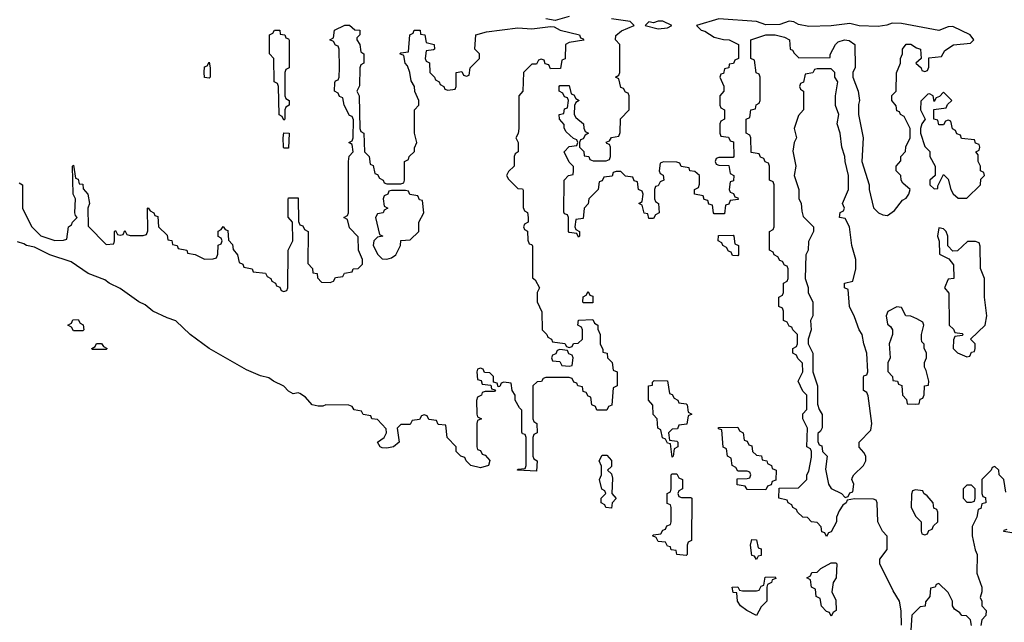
# Model space of a CAD drawing. Header units: inches. Extents: x 2777885 to 2884230, y 684484 to 829189.
# Tile 82 of 239: x 2851220 to 2855430, y 761960 to 764535. Entities that reach past the tile are written whole.
import ezdxf

# ---------------------------------------------------------------- set-up
doc = ezdxf.new("R2010")
doc.units = ezdxf.units.IN
doc.header["$MEASUREMENT"] = 0
doc.layers.add('C8756', color=7, linetype='Continuous')

msp = doc.modelspace()

# ---------------------------------------------------------------- linework, layer by layer
at = {"layer": 'C8756', "color": 6}
for points in [[(2853570, 764549.6), (2853510, 764531.8), (2853470, 764539.3)], [(2854990, 761948), (2854988.9, 762008.9), (2854982, 762050), (2854954.6, 762094.6), (2854898, 762210), (2854898, 762230), (2854929, 762271), (2854928.7, 762328.7), (2854909.1, 762349.1), (2854888.9, 762388.9), (2854886, 762470), (2854882, 762482), (2854870, 762486), (2854790, 762488), (2854758, 762482), (2854754, 762470), (2854739.6, 762460.4), (2854723.6, 762436.4), (2854712, 762410), (2854712, 762390), (2854690, 762346), (2854678, 762342), (2854670, 762326), (2854662, 762342), (2854650, 762346), (2854647.3, 762367.3), (2854630, 762386), (2854606, 762390), (2854588, 762408), (2854569.1, 762409.1), (2854546, 762430), (2854542, 762442), (2854526, 762450), (2854522, 762462), (2854506, 762470), (2854502, 762482), (2854466, 762490), (2854467.3, 762532.7), (2854550, 762534), (2854586, 762570), (2854586, 762590), (2854594.6, 762605.4), (2854606, 762666), (2854606, 762690), (2854602, 762702), (2854586, 762710), (2854588, 762790), (2854568, 762830), (2854568.4, 762851.6), (2854586, 762870), (2854586, 762930), (2854568.4, 762948.4), (2854548, 762990), (2854568, 763030), (2854567.3, 763067.3), (2854547.3, 763087.3), (2854542, 763102), (2854526, 763110), (2854526, 763130), (2854542, 763138), (2854546, 763150), (2854546, 763190), (2854526, 763210), (2854522, 763222), (2854510, 763226), (2854502, 763242), (2854486, 763250), (2854486, 763290), (2854482, 763302), (2854466, 763310), (2854466, 763350), (2854482, 763358), (2854486, 763370), (2854486, 763410), (2854502, 763418), (2854506, 763430), (2854506, 763470), (2854502, 763482), (2854490, 763486), (2854482, 763502), (2854470, 763506), (2854462, 763522), (2854446, 763530), (2854442, 763542), (2854426, 763550), (2854426, 763630), (2854442, 763638), (2854446, 763650), (2854446, 763830), (2854442, 763842), (2854426, 763850), (2854426, 763910), (2854422, 763922), (2854407.3, 763927.3), (2854402, 763942), (2854387.3, 763947.3), (2854382, 763962), (2854347.3, 763967.3), (2854346, 764030), (2854342, 764042), (2854326, 764050), (2854326, 764110), (2854342, 764118), (2854346, 764150), (2854366, 764154), (2854368.4, 764171.6), (2854382, 764178), (2854386, 764190), (2854386, 764290), (2854382, 764302), (2854368.4, 764308.4), (2854362, 764362), (2854346, 764370), (2854346, 764450), (2854410.9, 764470.9), (2854450.9, 764470.9), (2854490, 764461), (2854512, 764450), (2854514, 764410), (2854524.7, 764404.7), (2854531.6, 764391.6), (2854552, 764372), (2854686, 764374), (2854686, 764386), (2854708, 764430), (2854719, 764441), (2854746, 764450), (2854766.4, 764446.4), (2854791.3, 764430), (2854791.6, 764331.6), (2854782, 764310), (2854782, 764290), (2854804.7, 764230), (2854811.3, 764190), (2854806.8, 764173.2), (2854806, 764130), (2854826, 764030), (2854821, 763930), (2854852, 763830), (2854852, 763810), (2854871.1, 763731.1), (2854892, 763710), (2854910, 763701), (2854930, 763698), (2854960.4, 763719.6), (2854995.3, 763764.7), (2855010, 763772), (2855022, 763790), (2855028, 763810), (2854996.4, 763836.4), (2854988.9, 763848.9), (2854988, 763870), (2854968, 763890), (2854968, 763910), (2854987.3, 763932.7), (2854988, 763950), (2855007.3, 763972.7), (2855008.4, 763991.6), (2855028, 764030), (2855028, 764070), (2855002, 764122), (2854986, 764130), (2854982, 764142), (2854970, 764146), (2854967.3, 764167.3), (2854948.7, 764190), (2854949.2, 764210.8), (2854968, 764230), (2854968.4, 764308.4), (2854986, 764350), (2854986, 764370), (2854995.3, 764390), (2854995.3, 764410), (2855010, 764431.3), (2855030, 764430.8), (2855054.8, 764414.8), (2855072, 764410), (2855074, 764370), (2855052, 764350), (2855074, 764330), (2855078, 764318), (2855090, 764314), (2855102, 764318), (2855107.3, 764332.7), (2855107.3, 764372.7), (2855162, 764378), (2855176.4, 764403.6), (2855212.7, 764427.3), (2855285.2, 764434.8), (2855299, 764450), (2855284, 764470), (2855210, 764506), (2855190, 764505.2), (2855150, 764489.5), (2854990, 764519.3), (2854950, 764520.9), (2854927.9, 764512.1), (2854890, 764506.6), (2854810, 764509.4), (2854770, 764519.5), (2854690, 764509.4), (2854593.7, 764506.3), (2854550, 764514.5), (2854530, 764526), (2854510, 764529.2), (2854470, 764514.5), (2854410, 764513.3), (2854370, 764527.6), (2854210, 764538.7), (2854114, 764510), (2854134, 764490), (2854150, 764486), (2854190, 764461), (2854230, 764450.7), (2854254, 764450), (2854294, 764430), (2854294, 764370), (2854278, 764362), (2854271.6, 764348.4), (2854254, 764346), (2854252, 764330), (2854234, 764326), (2854230, 764306), (2854218, 764302), (2854214, 764290), (2854231.1, 764251.1), (2854231.3, 764230), (2854214, 764210), (2854214, 764170), (2854218, 764158), (2854234, 764150), (2854234, 764110), (2854218, 764102), (2854214, 764090), (2854214, 764050), (2854218, 764038), (2854250, 764034), (2854258, 764018), (2854272.7, 764012.7), (2854274, 763950), (2854270, 763946), (2854210, 763946), (2854198, 763942), (2854194, 763930), (2854198, 763918), (2854210, 763914), (2854252.7, 763912.7), (2854258, 763878), (2854274, 763870), (2854272.7, 763847.3), (2854258, 763842), (2854254, 763810), (2854258, 763798), (2854272.7, 763792.7), (2854278, 763778), (2854290, 763774), (2854292.7, 763767.3), (2854258, 763762), (2854252.7, 763747.3), (2854238, 763742), (2854234, 763706), (2854190, 763706), (2854186, 763710), (2854182, 763742), (2854167.3, 763747.3), (2854162, 763762), (2854147.3, 763767.3), (2854142, 763782), (2854106, 763790), (2854106, 763810), (2854122, 763818), (2854127.3, 763832.7), (2854126, 763870), (2854107.3, 763887.3), (2854086, 763890), (2854082, 763902), (2854048.4, 763908.4), (2854042, 763922), (2854030, 763926), (2853972.7, 763927.3), (2853958, 763922), (2853954, 763890), (2853958, 763878), (2853971.6, 763871.6), (2853974, 763850), (2853958, 763842), (2853950, 763826), (2853938, 763822), (2853934, 763810), (2853934, 763770), (2853938, 763758), (2853952, 763750), (2853954, 763710), (2853938, 763702), (2853930, 763686), (2853910, 763686), (2853906, 763706), (2853890, 763708), (2853882, 763742), (2853868, 763750), (2853882, 763758), (2853886, 763790), (2853882, 763802), (2853866, 763810), (2853862, 763842), (2853847.3, 763847.3), (2853842, 763862), (2853810, 763866), (2853790, 763886), (2853770, 763886), (2853758, 763882), (2853752.7, 763867.3), (2853718, 763862), (2853710, 763846), (2853698, 763842), (2853694, 763810), (2853654, 763770), (2853651.3, 763748.7), (2853634, 763730), (2853630, 763686), (2853598, 763682), (2853594, 763650), (2853598, 763638), (2853614, 763630), (2853614, 763610), (2853610, 763606), (2853602, 763622), (2853570, 763626), (2853566, 763630), (2853566, 763690), (2853562, 763702), (2853550, 763706), (2853547.3, 763712.7), (2853548, 763850), (2853566, 763870), (2853586, 763874), (2853588, 763890), (2853587.3, 763907.3), (2853570, 763926), (2853548, 763970), (2853570, 763994), (2853602, 763998), (2853606, 764010), (2853602, 764022), (2853587.3, 764027.3), (2853556.4, 764056.4), (2853548, 764072), (2853548, 764088), (2853528, 764110), (2853526, 764130), (2853546, 764134), (2853550, 764154), (2853562, 764158), (2853566, 764190), (2853562, 764202), (2853550, 764206), (2853542, 764222), (2853526, 764230), (2853526, 764250), (2853530, 764254), (2853570, 764254), (2853578, 764218), (2853590, 764214), (2853598, 764198), (2853612, 764190), (2853598, 764182), (2853592, 764168), (2853591.3, 764130), (2853598, 764118), (2853630.6, 764090.6), (2853631.6, 764071.6), (2853638, 764058), (2853652, 764050), (2853638, 764042), (2853630, 764026), (2853618, 764022), (2853614, 764010), (2853614, 763990), (2853631.6, 763971.6), (2853634, 763954), (2853654, 763950), (2853658, 763938), (2853672.7, 763932.7), (2853727.3, 763932.7), (2853742, 763938), (2853746, 763950), (2853746, 763990), (2853742, 764002), (2853730, 764006), (2853728, 764012), (2853742, 764018), (2853750, 764032), (2853782, 764038), (2853787.3, 764052.7), (2853788.9, 764111.1), (2853826, 764150), (2853826, 764210), (2853822, 764222), (2853810, 764226), (2853802, 764242), (2853790, 764246), (2853782, 764282), (2853768, 764290), (2853782, 764298), (2853786, 764310), (2853786, 764430), (2853768, 764450), (2853768.4, 764468.4), (2853792.9, 764487.1), (2853848, 764510), (2853830, 764528), (2853750, 764538.7)], [(2851218, 763838), (2851232, 763830), (2851232, 763730), (2851271.1, 763651.1), (2851310, 763612), (2851370, 763592), (2851407.3, 763592.7), (2851422, 763598), (2851428, 763650), (2851442, 763658), (2851446, 763670), (2851466, 763690), (2851458, 763698), (2851455.3, 763710), (2851458, 763770), (2851448, 763790), (2851446, 763910), (2851450, 763914), (2851458, 763858), (2851470, 763854), (2851474, 763834), (2851490, 763832), (2851492, 763812), (2851511.3, 763790), (2851518, 763750), (2851512, 763730), (2851512.7, 763652.7), (2851590, 763574), (2851622, 763578), (2851626, 763590), (2851626, 763630), (2851630, 763634), (2851638, 763618), (2851650, 763614), (2851662, 763618), (2851670, 763634), (2851678, 763618), (2851692.7, 763612.7), (2851747.3, 763612.7), (2851762, 763618), (2851767.3, 763632.7), (2851766, 763730), (2851770, 763732), (2851778, 763718), (2851794, 763710), (2851798, 763698), (2851810, 763694), (2851814, 763650), (2851850, 763614), (2851854, 763594), (2851871.1, 763591.1), (2851874, 763574), (2851894, 763570), (2851898, 763558), (2851934, 763550), (2851938, 763538), (2851970, 763532), (2852010, 763512), (2852047.3, 763512.7), (2852062, 763518), (2852067.3, 763532.7), (2852068.4, 763571.6), (2852082, 763578), (2852086, 763590), (2852082, 763602), (2852068.4, 763608.4), (2852068.4, 763631.6), (2852082, 763638), (2852090, 763652), (2852098, 763638), (2852110, 763634), (2852112.7, 763592.7), (2852130, 763574), (2852132.7, 763552.7), (2852152, 763530), (2852158, 763498), (2852174, 763490), (2852178, 763478), (2852214, 763470), (2852218, 763458), (2852271.6, 763451.6), (2852278, 763438), (2852294, 763430), (2852298, 763418), (2852314, 763410), (2852318, 763398), (2852332.7, 763392.7), (2852338, 763378), (2852350, 763374), (2852362, 763378), (2852366, 763390), (2852368, 763550), (2852388, 763590), (2852386, 763670), (2852368.4, 763691.6), (2852368.4, 763768.4), (2852370, 763774), (2852410, 763774), (2852412.7, 763672.7), (2852418, 763658), (2852430, 763654), (2852438, 763638), (2852454, 763630), (2852452.7, 763492.7), (2852471.6, 763471.6), (2852474, 763454), (2852492, 763450), (2852492.7, 763432.7), (2852510, 763414), (2852547.3, 763412.7), (2852562, 763418), (2852570, 763434), (2852602, 763438), (2852608.4, 763451.6), (2852642, 763458), (2852646, 763470), (2852667.3, 763472.7), (2852686, 763490), (2852686, 763510), (2852668, 763550), (2852667.3, 763607.3), (2852630, 763646), (2852622, 763682), (2852606, 763690), (2852622, 763698), (2852626, 763710), (2852626, 763930), (2852628.4, 763951.6), (2852646, 763970), (2852642, 764002), (2852628, 764010), (2852642, 764018), (2852646, 764030), (2852647.3, 764107.3), (2852642, 764122), (2852630, 764126), (2852608, 764170), (2852602, 764202), (2852587.3, 764207.3), (2852582, 764222), (2852566, 764230), (2852567.3, 764267.3), (2852570, 764274), (2852582, 764278), (2852586, 764290), (2852588, 764330), (2852586, 764410), (2852582, 764422), (2852570, 764426), (2852562, 764442), (2852546, 764450), (2852562, 764458), (2852566, 764490), (2852610, 764512), (2852630, 764512), (2852652.7, 764492.7), (2852674, 764490), (2852674, 764470), (2852662, 764458), (2852662, 764450), (2852674, 764430), (2852678, 764398), (2852692, 764390), (2852692, 764350), (2852678, 764342), (2852674, 764330), (2852672.7, 764252.7), (2852662, 764230), (2852671.3, 764210), (2852674, 764070), (2852678, 764058), (2852692, 764050), (2852694, 763970), (2852714, 763950), (2852718, 763918), (2852731.6, 763911.6), (2852738, 763878), (2852750, 763874), (2852758, 763858), (2852774, 763850), (2852778, 763838), (2852790, 763834), (2852850, 763834), (2852862, 763838), (2852866, 763850), (2852866, 763930), (2852882, 763938), (2852886, 763950), (2852908, 763972), (2852908, 763988), (2852918, 764010), (2852908.7, 764050), (2852908, 764150), (2852926, 764170), (2852926, 764190), (2852908.9, 764228.9), (2852908, 764250), (2852893.6, 764273.6), (2852888.7, 764310), (2852878, 764338), (2852868, 764350), (2852862, 764382), (2852846, 764390), (2852850, 764394), (2852882, 764398), (2852888, 764470), (2852902, 764478), (2852906, 764490), (2852932, 764490), (2852934, 764474), (2852952, 764470), (2852958, 764438), (2852992, 764430), (2852994, 764410), (2852990, 764406), (2852958, 764402), (2852954, 764370), (2852958, 764358), (2852971.6, 764351.6), (2852974, 764310), (2852994, 764290), (2852998, 764278), (2853014, 764270), (2853018, 764258), (2853034, 764250), (2853038, 764238), (2853050, 764234), (2853082, 764238), (2853086, 764250), (2853086, 764310), (2853110, 764314), (2853118, 764298), (2853130, 764294), (2853142, 764298), (2853146, 764330), (2853186, 764370), (2853186, 764390), (2853166, 764410), (2853170, 764471.3), (2853216.4, 764483.6), (2853350, 764500.5), (2853410, 764496), (2853490, 764506), (2853504.7, 764504.7), (2853530.7, 764490.7), (2853614, 764470), (2853618, 764458), (2853630, 764454), (2853632.7, 764447.3), (2853570, 764438), (2853554, 764430), (2853552, 764368), (2853538, 764362), (2853532.7, 764327.3), (2853490, 764326), (2853482, 764342), (2853467.3, 764347.3), (2853462, 764362), (2853450, 764366), (2853438, 764362), (2853430, 764346), (2853410, 764346), (2853374, 764310), (2853372, 764230), (2853354, 764210), (2853354, 764070), (2853351.6, 764048.4), (2853342, 764030), (2853352, 764010), (2853352, 763970), (2853338, 763962), (2853334, 763950), (2853334, 763910), (2853310, 763886), (2853302, 763870), (2853310, 763854), (2853350, 763814), (2853370, 763812), (2853372.7, 763807.3), (2853372.7, 763732.7), (2853378, 763718), (2853391.3, 763711.3), (2853394, 763690), (2853394, 763670), (2853378, 763662), (2853374, 763650), (2853378, 763638), (2853391.6, 763631.6), (2853392.7, 763592.7), (2853398, 763578), (2853410, 763574), (2853412.7, 763567.3), (2853412.7, 763432.7), (2853423.6, 763423.6), (2853442, 763390), (2853432, 763370), (2853432, 763330), (2853452.7, 763287.3), (2853454, 763210), (2853474, 763190), (2853478, 763178), (2853494, 763170), (2853498, 763158), (2853551.6, 763151.6), (2853558, 763138), (2853570, 763134), (2853582, 763138), (2853588.4, 763151.6), (2853607.3, 763152.7), (2853626, 763170), (2853626, 763210), (2853622, 763222), (2853606, 763230), (2853608.9, 763251.1), (2853670, 763254), (2853678, 763238), (2853692, 763230), (2853692.7, 763212.7), (2853702, 763190), (2853702, 763150), (2853714, 763126), (2853714, 763114), (2853732, 763110), (2853734, 763090), (2853754, 763070), (2853758, 763038), (2853774, 763030), (2853774, 762970), (2853758, 762962), (2853751.6, 762888.4), (2853738, 762882), (2853730, 762866), (2853687.3, 762867.3), (2853682, 762882), (2853666, 762890), (2853662, 762922), (2853650, 762926), (2853642, 762942), (2853630, 762946), (2853626, 762966), (2853606, 762970), (2853602, 762982), (2853590, 762986), (2853582, 763002), (2853570, 763006), (2853470, 763006), (2853458, 763002), (2853451.6, 762988.4), (2853432.7, 762987.3), (2853414, 762970), (2853414, 762830), (2853418, 762818), (2853431.3, 762810), (2853432, 762770), (2853418, 762762), (2853414, 762750), (2853414, 762670), (2853418, 762658), (2853432, 762650), (2853430, 762606), (2853348, 762610), (2853350, 762614), (2853382, 762618), (2853386, 762630), (2853386, 762750), (2853382, 762762), (2853370, 762766), (2853367.3, 762772.7), (2853367.3, 762867.3), (2853356.4, 762876.4), (2853338, 762910), (2853338, 762930), (2853326, 762950), (2853322, 762982), (2853290, 762986), (2853278, 762982), (2853272.7, 762967.3), (2853266, 762966), (2853262, 762982), (2853246, 762986), (2853246, 763010), (2853230, 763026), (2853207.3, 763027.3), (2853202, 763042), (2853190, 763046), (2853178, 763042), (2853174, 763030), (2853178, 762998), (2853192.7, 762992.7), (2853198, 762978), (2853234, 762974), (2853238, 762958), (2853254, 762954), (2853250, 762946), (2853210, 762946), (2853198, 762942), (2853194, 762930), (2853178, 762922), (2853172.7, 762907.3), (2853174, 762850), (2853178, 762838), (2853194, 762830), (2853178, 762822), (2853174, 762810), (2853174, 762710), (2853178, 762698), (2853190, 762694), (2853198, 762678), (2853210, 762674), (2853230.9, 762650.9), (2853224.7, 762630), (2853190, 762620.5), (2853149.6, 762630), (2853129.2, 762650), (2853124, 762664), (2853106, 762670), (2853086, 762690), (2853086, 762710), (2853048, 762750), (2853042, 762802), (2853010, 762806), (2853002, 762822), (2852970, 762826), (2852962, 762842), (2852950, 762846), (2852938, 762842), (2852930, 762826), (2852898, 762822), (2852890, 762806), (2852850, 762806), (2852834, 762790), (2852842, 762730), (2852818, 762710), (2852790, 762703.5), (2852770, 762705.1), (2852760.9, 762710), (2852749.5, 762730.5), (2852778, 762750), (2852788, 762770), (2852787.3, 762787.3), (2852750, 762826), (2852726, 762830), (2852722, 762842), (2852688.4, 762848.4), (2852682, 762862), (2852650, 762868), (2852642, 762882), (2852627.3, 762887.3), (2852528.7, 762888.7), (2852516.3, 762883.7), (2852496.1, 762883.9), (2852470, 762889.8), (2852441.7, 762921.7), (2852418, 762938), (2852410, 762940.9), (2852390, 762937), (2852370, 762947.3), (2852349.7, 762969.7), (2852305.2, 762990), (2852284.7, 763004.7), (2852250, 763014), (2852190, 763038.9), (2852029.8, 763129.8), (2851949.6, 763190), (2851887.9, 763247.9), (2851850, 763260.7), (2851789.8, 763289.8), (2851756.9, 763316.9), (2851729.4, 763330), (2851650, 763386), (2851602.7, 763410), (2851584.2, 763424.2), (2851512.7, 763450), (2851440.1, 763500.1), (2851349.3, 763530), (2851283, 763563), (2851248.7, 763570), (2851238, 763578), (2851210, 763586.6)], [(2855436.4, 762516.4), (2855428, 762570), (2855408, 762590), (2855406, 762610), (2855390, 762626), (2855378, 762622), (2855374, 762610), (2855334, 762570), (2855334, 762510), (2855338, 762498), (2855350, 762494), (2855351.3, 762470), (2855334, 762466), (2855330, 762446), (2855318, 762442), (2855312, 762410), (2855292, 762370), (2855292, 762330), (2855304.7, 762270), (2855314, 762250), (2855312, 762170), (2855334, 762110), (2855334, 762090), (2855326.4, 762066.4), (2855334, 762050), (2855334, 762030), (2855352, 762010), (2855351.6, 761988.4), (2855334, 761970), (2855330, 761946)], [(2855462, 762342), (2855428.4, 762348.4), (2855430, 762354), (2855442, 762358)], [(2855290, 761946), (2855286, 761970), (2855268, 761988), (2855249.1, 761989.1), (2855240.4, 762000.4), (2855216.4, 762016.4), (2855209, 762030), (2855208.7, 762050), (2855190, 762088), (2855150, 762126), (2855138, 762122), (2855134, 762110), (2855114, 762106), (2855111.3, 762070), (2855092.7, 762047.3), (2855091.1, 762028.9), (2855070, 762026), (2855034, 761990), (2855030, 761926)]]:
    msp.add_lwpolyline(points, dxfattribs=at)
for points in [[(2853970, 764528.7), (2853950, 764528.7), (2853930, 764522), (2853910, 764526), (2853894, 764510), (2853950, 764496), (2853990, 764501), (2854008, 764510)], [(2852350, 764106), (2852342, 764122), (2852328.9, 764128.9), (2852326, 764250), (2852322, 764262), (2852308, 764270), (2852306, 764370), (2852288, 764390), (2852288, 764470), (2852302, 764478), (2852310, 764491.3), (2852332, 764490), (2852334, 764474), (2852354, 764470), (2852358, 764458), (2852370, 764454), (2852372.7, 764447.3), (2852372, 764330), (2852358, 764322), (2852354, 764310), (2852354, 764210), (2852358, 764198), (2852372, 764190), (2852372, 764170), (2852358, 764162), (2852354, 764150), (2852354, 764110)], [(2852030, 764286), (2852010, 764288), (2852008.7, 764310), (2852010, 764334), (2852022, 764338), (2852030, 764354), (2852034, 764330), (2852034, 764290)], [(2854690, 764326), (2854630, 764326), (2854618, 764322), (2854611.6, 764308.4), (2854578, 764302), (2854571.6, 764268.4), (2854558, 764262), (2854554, 764250), (2854558, 764238), (2854572, 764230), (2854572, 764150), (2854550, 764126), (2854532, 764070), (2854542, 764030), (2854532, 764010), (2854526.4, 763973.6), (2854538, 763910), (2854532, 763870), (2854551, 763810), (2854551.6, 763771.6), (2854562, 763750), (2854563.6, 763716.4), (2854570, 763694), (2854614, 763650), (2854614, 763630), (2854592.7, 763587.3), (2854592, 763550), (2854582, 763530), (2854578, 763430), (2854591.1, 763391.1), (2854592, 763370), (2854611.6, 763328.4), (2854612, 763270), (2854602, 763250), (2854604.7, 763210), (2854592, 763170), (2854592, 763150), (2854610.8, 763110), (2854611.3, 763030), (2854631, 762970), (2854631.6, 762891.6), (2854638, 762870), (2854651.6, 762848.4), (2854651.6, 762791.6), (2854643.6, 762776.4), (2854632.7, 762767.3), (2854632.7, 762732.7), (2854638, 762718), (2854650, 762714), (2854652, 762690), (2854672, 762670), (2854665.4, 762614.6), (2854678, 762550), (2854690, 762532), (2854734, 762510), (2854750, 762494), (2854762, 762498), (2854770, 762514), (2854782, 762518), (2854786, 762550), (2854778, 762570), (2854780.4, 762579.6), (2854786, 762590), (2854828, 762630), (2854838, 762650), (2854838, 762670), (2854830, 762686), (2854808.9, 762708.9), (2854808.7, 762730), (2854859, 762781), (2854864, 762810), (2854847.3, 762927.3), (2854842, 762942), (2854828, 762950), (2854827.3, 763007.3), (2854830, 763014), (2854842, 763018), (2854846, 763030), (2854842, 763110), (2854828.7, 763150), (2854822, 763190), (2854808.7, 763210), (2854790, 763266), (2854768, 763310), (2854762, 763382), (2854746, 763390), (2854746, 763410), (2854782, 763418), (2854795.3, 763470), (2854795.3, 763510), (2854778, 763570), (2854768, 763650), (2854750, 763686), (2854726, 763690), (2854728.7, 763711.3), (2854742, 763718), (2854746, 763730), (2854738, 763750), (2854764, 763810), (2854764, 763870), (2854749, 763930), (2854748.7, 763950), (2854735.3, 763990), (2854728.7, 764050), (2854715.3, 764090), (2854722, 764130), (2854708.9, 764168.9), (2854708, 764210), (2854718, 764270), (2854706, 764290), (2854706, 764310)], [(2855170, 764226), (2855152.7, 764207.3), (2855138, 764202), (2855130, 764186), (2855126, 764210), (2855110, 764218), (2855103.6, 764216.4), (2855072.7, 764187.3), (2855072, 764150), (2855092, 764110), (2855078, 764090), (2855071.3, 764070), (2855071.3, 764050), (2855090, 763994), (2855111.6, 763971.6), (2855112, 763950), (2855134, 763910), (2855134, 763870), (2855112, 763850), (2855112, 763830), (2855130, 763812), (2855146, 763814), (2855146, 763826), (2855170, 763874), (2855190, 763854), (2855202, 763810), (2855211.6, 763791.6), (2855232.7, 763772.7), (2855270, 763772), (2855328, 763830), (2855330, 763854), (2855346, 763870), (2855342, 763882), (2855328.9, 763888.9), (2855328, 763910), (2855318, 763930), (2855318, 763958), (2855308, 763970), (2855322, 763978), (2855326, 763990), (2855322, 764002), (2855307.3, 764007.3), (2855302, 764022), (2855247.3, 764027.3), (2855242, 764042), (2855227.3, 764047.3), (2855222, 764062), (2855208.4, 764068.4), (2855202, 764102), (2855190, 764106), (2855178, 764102), (2855170, 764086), (2855150, 764086), (2855146, 764106), (2855128, 764110), (2855128.4, 764151.6), (2855182, 764158), (2855187.3, 764172.7), (2855206, 764190)], [(2852350, 763986), (2852348, 763990), (2852346, 764030), (2852350, 764052), (2852372, 764050), (2852370, 763986)], [(2852870, 763806), (2852810, 763806), (2852798, 763802), (2852794, 763790), (2852778, 763782), (2852774, 763770), (2852778, 763738), (2852794, 763730), (2852778, 763722), (2852774, 763710), (2852750, 763706), (2852742, 763690), (2852758, 763618), (2852772, 763610), (2852750, 763606), (2852734, 763590), (2852732, 763570), (2852751.6, 763531.6), (2852770, 763514), (2852790, 763512), (2852810, 763518), (2852828, 763530), (2852848, 763570), (2852849, 763591), (2852890, 763594), (2852926, 763630), (2852926, 763670), (2852948, 763710), (2852942, 763762), (2852930, 763766), (2852922, 763782), (2852888.4, 763788.4), (2852882, 763802)], [(2854290, 763526), (2854267.3, 763527.3), (2854262, 763542), (2854250, 763546), (2854242, 763562), (2854226, 763570), (2854222, 763582), (2854206, 763590), (2854207.3, 763612.7), (2854270, 763614), (2854274, 763610), (2854278, 763578), (2854294, 763570), (2854294, 763530)], [(2855150, 763646), (2855144, 763610), (2855151.6, 763588.4), (2855152.7, 763532.7), (2855192.7, 763512.7), (2855212.7, 763487.3), (2855214, 763430), (2855190, 763426), (2855174, 763390), (2855192.7, 763367.3), (2855194, 763230), (2855212.7, 763212.7), (2855218, 763198), (2855250, 763194), (2855254, 763190), (2855250, 763186), (2855218, 763182), (2855212.7, 763167.3), (2855212, 763130), (2855230, 763112), (2855270, 763094), (2855282, 763098), (2855290, 763114), (2855302, 763118), (2855306, 763130), (2855306, 763150), (2855286, 763170), (2855348, 763230), (2855355.3, 763270), (2855346, 763350), (2855346, 763430), (2855328.4, 763471.6), (2855327.3, 763567.3), (2855322, 763582), (2855307.3, 763587.3), (2855272.7, 763587.3), (2855230, 763548), (2855210, 763546), (2855188.4, 763568.4), (2855188.7, 763610), (2855182, 763630), (2855170, 763642)], [(2853630, 763326), (2853628, 763330), (2853628.7, 763351.3), (2853642, 763358), (2853650, 763374), (2853658, 763358), (2853670, 763354), (2853670, 763326)], [(2854970, 763308), (2854931.6, 763288.4), (2854924.7, 763270), (2854930, 763234), (2854943.6, 763223.6), (2854952, 763210), (2854951.3, 763190), (2854938, 763150), (2854942, 763090), (2854931.6, 763068.4), (2854931.6, 763031.6), (2854952, 763010), (2854954, 762994), (2854974, 762990), (2854978, 762978), (2854991.6, 762971.6), (2854994, 762930), (2855011.6, 762911.6), (2855014, 762894), (2855050, 762892), (2855066, 762894), (2855070, 762914), (2855082, 762918), (2855087.3, 762932.7), (2855088.7, 762970), (2855106, 762974), (2855108, 762990), (2855096.4, 763036.4), (2855088.7, 763050), (2855088.7, 763070), (2855098, 763090), (2855098, 763110), (2855088, 763132), (2855088, 763148), (2855078, 763158), (2855075.3, 763170), (2855075.3, 763190), (2855086, 763230), (2855082, 763242), (2855056.4, 763256.4), (2855030, 763268), (2855009.1, 763269.1), (2854990, 763306)], [(2851450, 763206), (2851442, 763222), (2851426, 763230), (2851442, 763238), (2851447.3, 763252.7), (2851470, 763254), (2851478, 763238), (2851491.6, 763231.6), (2851494, 763210), (2851490, 763206)], [(2851530, 763126), (2851528, 763130), (2851542, 763138), (2851548.4, 763151.6), (2851570, 763152), (2851578, 763138), (2851594, 763130), (2851590, 763126)], [(2853530, 763126), (2853518, 763122), (2853512.7, 763107.3), (2853498, 763102), (2853494, 763090), (2853498, 763078), (2853530, 763074), (2853538, 763058), (2853570, 763054), (2853582, 763058), (2853586, 763090), (2853582, 763102), (2853567.3, 763107.3), (2853562, 763122)], [(2854010, 762666), (2854002, 762722), (2853990, 762726), (2853982, 762742), (2853968.7, 762748.7), (2853962, 762782), (2853948, 762790), (2853946, 762830), (2853928.4, 762848.4), (2853927.3, 762887.3), (2853908, 762910), (2853908, 762970), (2853926, 762974), (2853926, 762986), (2853932.7, 762992.7), (2853990, 762992), (2853998, 762938), (2854010, 762934), (2854018, 762918), (2854034, 762910), (2854038, 762898), (2854070, 762894), (2854074, 762890), (2854078, 762858), (2854094, 762850), (2854078, 762842), (2854072.7, 762807.3), (2854038, 762802), (2854032.7, 762787.3), (2854010, 762786), (2853994, 762770), (2853998, 762738), (2854030, 762734), (2854034, 762730), (2854034, 762710), (2854018, 762702), (2854014, 762670)], [(2854410, 762526), (2854330, 762528), (2854322, 762542), (2854287.3, 762547.3), (2854287.3, 762572.7), (2854330, 762574), (2854342, 762578), (2854346, 762590), (2854342, 762602), (2854330, 762606), (2854290, 762606), (2854282, 762622), (2854266, 762630), (2854262, 762662), (2854246, 762670), (2854242, 762702), (2854228.4, 762708.4), (2854222, 762782), (2854207.3, 762787.3), (2854207.3, 762792.7), (2854290, 762794), (2854298, 762778), (2854314, 762770), (2854318, 762738), (2854330, 762734), (2854338, 762718), (2854350, 762714), (2854354, 762690), (2854370, 762674), (2854391.1, 762671.1), (2854394, 762654), (2854414, 762650), (2854418, 762638), (2854434, 762630), (2854438, 762618), (2854454, 762610), (2854452.7, 762567.3), (2854438, 762562), (2854432.7, 762547.3), (2854418, 762542)], [(2853750, 762448), (2853726, 762450), (2853722, 762462), (2853706, 762470), (2853706, 762490), (2853726, 762510), (2853722, 762522), (2853708.7, 762528.7), (2853699, 762570), (2853708, 762590), (2853708, 762610), (2853707.3, 762627.3), (2853698, 762650), (2853710, 762674), (2853730, 762674), (2853750.9, 762650.9), (2853750, 762626), (2853734, 762610), (2853750, 762594), (2853755.3, 762575.3), (2853752, 762510), (2853771, 762489), (2853754, 762470)], [(2854050, 762494), (2854090, 762494), (2854094, 762490), (2854092, 762310), (2854078, 762302), (2854074, 762290), (2854074, 762250), (2854070, 762246), (2854030, 762249.2), (2854027.3, 762267.3), (2854006, 762270), (2854002, 762282), (2853990, 762286), (2853982, 762302), (2853950, 762306), (2853942, 762322), (2853926, 762330), (2853930, 762334), (2853962, 762338), (2853970, 762354), (2853982, 762358), (2853987.3, 762372.7), (2854002, 762378), (2854006, 762390), (2854006, 762450), (2854002, 762462), (2853988.4, 762468.4), (2853988, 762510), (2854002, 762518), (2854006, 762530), (2854006, 762590), (2854010, 762594), (2854030, 762594), (2854038, 762578), (2854054, 762570), (2854054, 762530), (2854038, 762522), (2854034, 762510), (2854038, 762498)], [(2855050, 762526), (2855038, 762522), (2855032.7, 762507.3), (2855031.3, 762450), (2855051.6, 762411.6), (2855074, 762390), (2855074, 762350), (2855078, 762338), (2855090, 762334), (2855102, 762338), (2855107.3, 762352.7), (2855122, 762358), (2855127.3, 762372.7), (2855146, 762390), (2855146, 762430), (2855142, 762442), (2855128.4, 762448.4), (2855126, 762470), (2855100.4, 762500.4), (2855086, 762510), (2855082, 762522)], [(2855290, 762546), (2855270, 762546), (2855254, 762530), (2855254, 762490), (2855270, 762474), (2855290, 762474), (2855302, 762478), (2855306, 762490), (2855306, 762530)], [(2854370, 762228), (2854362, 762242), (2854350, 762246), (2854345.2, 762290), (2854350, 762314), (2854370, 762312), (2854378, 762278), (2854390, 762274), (2854390, 762246), (2854378, 762242)], [(2854690, 761986), (2854682, 762002), (2854670, 762006), (2854648.4, 762028.4), (2854642, 762062), (2854626, 762070), (2854622, 762102), (2854606, 762110), (2854602, 762142), (2854586, 762150), (2854602, 762158), (2854607.3, 762172.7), (2854630, 762174), (2854646, 762190), (2854690, 762214), (2854710, 762214), (2854714, 762210), (2854710.8, 762150), (2854698, 762130), (2854692, 762090), (2854710, 762054), (2854711, 762010), (2854698, 762002)], [(2854370, 761989), (2854329, 762010), (2854302.7, 762030), (2854289, 762051), (2854286, 762086), (2854270, 762088), (2854266, 762110), (2854290, 762112), (2854298, 762098), (2854310, 762094), (2854370, 762094), (2854382, 762098), (2854390, 762114), (2854402, 762118), (2854407.3, 762152.7), (2854450, 762154), (2854452.7, 762147.3), (2854438, 762142), (2854434, 762130), (2854418, 762122), (2854414, 762110), (2854414, 762050), (2854390, 762026)]]:
    msp.add_lwpolyline(points, close=True, dxfattribs=at)

doc.saveas('drawing.dxf')
